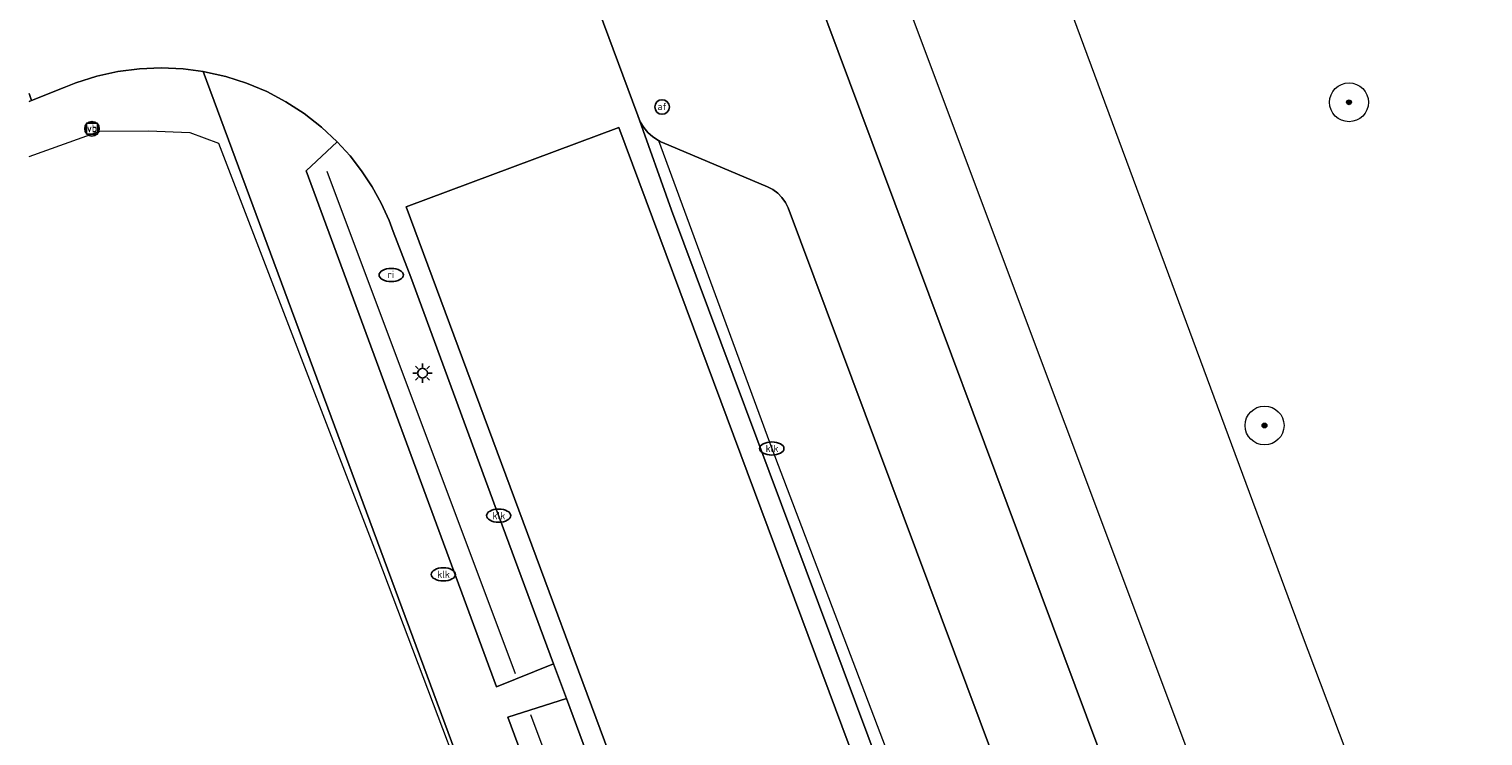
# Model space of a CAD drawing. Header units: metres. Extents: x 253395 to 254027, y 592765 to 593194.
# Tile 36 of 173: x 253395 to 253425, y 592952 to 592966. Entities that reach past the tile are written whole.
import ezdxf
from ezdxf.enums import TextEntityAlignment as Align
from ezdxf.lldxf.tags import DXFTag

# ---------------------------------------------------------------- set-up
doc = ezdxf.new("R2010")
doc.units = ezdxf.units.M
for name, color, linetype, lineweight in [('B-WE-GR-BOOM-S', 254, 'Continuous', 25), ('B-WE-GR-GROENVOORZIENING-GV', 254, 'Continuous', 18), ('B-WE-GR-HAAG-G', 254, 'GR-HAAG1-SO', 13), ('B-WE-IE-MEUBILAIR-S', 254, 'Continuous', 25), ('B-WE-KG-GRENS_PERCEEL-G', 254, 'KG-PERCEEL-SO', 18), ('B-WE-OG-TERREIN_BEGROEID-GV', 254, 'Continuous', 18), ('B-WE-OG-TERREIN_ERF-GV', 254, 'Continuous', 18), ('B-WE-RI-HWA_GOOT_MOLGOOT-G', 254, 'Continuous', 18), ('B-WE-VH-GESLOTENVERHARDING-GV', 254, 'Continuous', 18), ('B-WE-VH-OPENVERHARDING-GV', 254, 'Continuous', 18)]:
    doc.layers.add(name, color=color, linetype=linetype, lineweight=lineweight)
doc.styles.add('NLCS-ISO', font='txt')
doc.styles.get("Standard").update_dxf_attribs({"font": 'simplex.shx'})
doc.linetypes.add('GR-HAAG1-SO', pattern='A,6,[176,NLCS.SHX,S=0.125,R=0,X=0,Y=0],-2', length=8)
tags = doc.linetypes.add('KG-PERCEEL-SO', pattern='A,5.5,-2,["P",Standard,S=1.8,R=0,X=-0.5,Y=-0.9],-2,5.5,-2,[5,NLCS.SHX,S=0.75,R=0,X=0,Y=0],-2', length=19).pattern_tags.tags
tags[6] = DXFTag(74, 10)

# ---------------------------------------------------------------- blocks, each defined once
blk = doc.blocks.new('SIE-MEUBILAIR_BORD_VERKEER-SO')
blk.add_lwpolyline([(-0.5625, -0.5625), (0.5625, -0.5625), (0.5625, 0.5625), (-0.5625, 0.5625)], close=True)
at = {"style": 'NLCS-ISO'}
blk.add_text('vb', height=0.75, dxfattribs=at).set_placement((0, 0), align=Align.MIDDLE_CENTER)
blk = doc.blocks.new('SIE-MEUBILAIR_PAAL_AFSLUITPAAL-SO')
blk.add_circle((0, 0), 0.75)
at = {"style": 'NLCS-ISO'}
blk.add_text('af', height=0.75, dxfattribs=at).set_placement((0, 0.05), align=Align.MIDDLE_CENTER)
blk = doc.blocks.new('SIE-MEUBILAIR_PAAL_VERKEERSBORD-SO')
blk.add_circle((0, 0), 0.75)
at = {"style": 'NLCS-ISO'}
blk.add_text('vb', height=0.75, dxfattribs=at).set_placement((0, 0.07), align=Align.MIDDLE_CENTER)
blk = doc.blocks.new('SIE-MEUBILAIR_PAAL_LICHTMAST-SO')
for points in [[(-0.62, 0), (-1, 0)], [(-0.71, 0.71), (-0.44, 0.44)], [(0, 1), (0, 0.62)], [(0.44, 0.44), (0.71, 0.71)], [(1, 0), (0.62, 0)], [(-0.71, -0.71), (-0.44, -0.44)], [(0, -0.62), (0, -1)], [(0.44, -0.44), (0.71, -0.71)]]:
    blk.add_lwpolyline(points)
blk.add_circle((0, 0), 0.5)
blk = doc.blocks.new('SIE-MEUBILAIR_PUT_RIOOLPUT-SO')
blk.add_ellipse((0, 0), major_axis=(1.25, 0), ratio=0.54)
at = {"style": 'NLCS-ISO'}
blk.add_text('ri', height=0.75, dxfattribs=at).set_placement((-0.04, 0.07), align=Align.MIDDLE_CENTER)
blk = doc.blocks.new('SIE-MEUBILAIR_PUT_KOLK-SO')
blk.add_ellipse((0, 0), major_axis=(1.25, 0), ratio=0.54)
at = {"style": 'NLCS-ISO'}
blk.add_text('klk', height=0.75, dxfattribs=at).set_placement((0.03, 0), align=Align.MIDDLE_CENTER)
blk = doc.blocks.new('SGR-BOOM_GBKN-SO')
at = {"linetype": 'ByBlock', "lineweight": 18}
h = blk.add_hatch(color=0, dxfattribs=at)
h.dxf.hatch_style = 1
edge = h.paths.add_edge_path()
edge.add_arc((0, 0), 0.25, 0, 360)
at = {"color": 0, "linetype": 'ByBlock', "lineweight": 18}
for radius in [2, 0.25]:
    blk.add_circle((0, 0), radius, dxfattribs=at)
at = {"color": 0, "linetype": 'ByBlock', "lineweight": 18, "style": 'NLCS-ISO'}
blk.add_attdef('SOORT', (2.5, 0), '', height=1.5, dxfattribs=at)

msp = doc.modelspace()

# ---------------------------------------------------------------- linework, layer by layer
at = {"layer": 'B-WE-GR-GROENVOORZIENING-GV'}
for points in [[(253401.84, 592964.015), (253401.198, 592963.417), (253405.116, 592952.811), (253406.291, 592953.28), (253405.164, 592956.316), (253405.16, 592956.329), (253403.356, 592961.23), (253402.992, 592962.174), (253402.906, 592962.399), (253402.744, 592962.753), (253402.555, 592963.093), (253402.341, 592963.418), (253402.102, 592963.726)], [(253409.8, 592943.664), (253409.238, 592945.205), (253408.712, 592946.759), (253406.554, 592952.572), (253405.348, 592952.187), (253408.126, 592944.693), (253408.693, 592943.135), (253409.296, 592941.591), (253409.935, 592940.061), (253410.609, 592938.547), (253411.319, 592937.049), (253412.063, 592935.568), (253412.842, 592934.104), (253413.654, 592932.659), (253414.743, 592933.315), (253413.932, 592934.74), (253413.155, 592936.185), (253412.413, 592937.648), (253411.706, 592939.128), (253411.034, 592940.625), (253410.399, 592942.137)]]:
    msp.add_lwpolyline(points, close=True, dxfattribs=at)
at = {"layer": 'B-WE-GR-HAAG-G'}
for points in [[(253411.919, 592971.254), (253421.701, 592945.185), (253424.14, 592940.06), (253427.319, 592935.108), (253430.078, 592931.436)], [(253405.506, 592953.074), (253401.634, 592963.408)], [(253413.998, 592932.982), (253413.267, 592934.265), (253412.568, 592935.564), (253411.899, 592936.88), (253411.261, 592938.211), (253410.654, 592939.557), (253410.08, 592940.916), (253409.538, 592942.289), (253409.028, 592943.674), (253405.821, 592952.233)]]:
    msp.add_lwpolyline(points, dxfattribs=at)
at = {"layer": 'B-WE-KG-GRENS_PERCEEL-G'}
for points in [[(253395.499, 593024.597), (253401.672, 593007.915), (253414.809, 592972.45), (253421.69, 592953.872), (253427.898, 592937.443), (253429.376, 592934.09), (253431.082, 592930.846), (253433.705, 592926.628), (253435.842, 592923.984), (253438.851, 592921.311), (253443.129, 592918.257), (253447.086, 592935.218), (253447.573, 592937.306)], [(253395.499, 592963.716), (253396.955, 592964.233), (253397.955, 592964.246), (253398.805, 592964.207), (253399.397, 592963.988), (253402.672, 592955.466), (253408.424, 592940.278)]]:
    msp.add_lwpolyline(points, dxfattribs=at)
at = {"layer": 'B-WE-OG-TERREIN_BEGROEID-GV'}
msp.add_lwpolyline([(253410.537, 592970.196), (253418.866, 592947.891), (253419.4, 592946.476), (253419.966, 592945.073), (253420.566, 592943.684), (253421.199, 592942.31), (253421.864, 592940.951), (253422.56, 592939.608), (253423.289, 592938.282), (253424.048, 592936.973), (253424.839, 592935.683), (253425.659, 592934.413)], dxfattribs=at)
at = {"layer": 'B-WE-OG-TERREIN_ERF-GV'}
msp.add_lwpolyline([(253418.28, 592923.72), (253418, 592924.075), (253414.318, 592929.349), (253412.513, 592932.187), (253411.244, 592934.352), (253409.907, 592937.016), (253409.421, 592938.141), (253408.408, 592940.485), (253404.783, 592950.097), (253399.082, 592965.463), (253398.667, 592965.519), (253398.219, 592965.539), (253397.771, 592965.52), (253397.327, 592965.461), (253396.89, 592965.364), (253396.463, 592965.228), (253396.222, 592965.132), (253395.55, 592964.866), (253395.499, 592964.849)], dxfattribs=at)
at = {"layer": 'B-WE-RI-HWA_GOOT_MOLGOOT-G'}
msp.add_lwpolyline([(253408.448, 592964.043), (253410.78, 592957.71), (253415.042, 592946.514), (253415.562, 592945.111), (253416.114, 592943.72), (253416.699, 592942.343), (253417.316, 592940.981), (253417.965, 592939.632), (253418.644, 592938.3), (253419.355, 592936.984), (253420.097, 592935.684), (253420.869, 592934.403), (253421.67, 592933.14), (253422.501, 592931.895), (253423.361, 592930.671), (253424.942, 592928.539)], dxfattribs=at)
at = {"layer": 'B-WE-VH-GESLOTENVERHARDING-GV'}
msp.add_lwpolyline([(253414.316, 592946.382), (253407.635, 592964.312), (253403.259, 592962.678), (253409.655, 592945.462)], dxfattribs=at)
at = {"layer": 'B-WE-VH-OPENVERHARDING-GV'}
for points in [[(253402.877, 592978.389), (253408.024, 592964.555), (253408.075, 592964.429), (253408.145, 592964.312), (253408.232, 592964.207), (253408.334, 592964.117), (253408.448, 592964.043), (253408.464, 592964.034), (253408.48, 592964.026), (253408.496, 592964.018), (253408.512, 592964.011), (253408.529, 592964.003), (253410.692, 592963.094), (253410.802, 592963.037), (253410.901, 592962.962), (253410.988, 592962.873), (253411.059, 592962.772), (253411.114, 592962.66), (253416.907, 592947.183)], [(253428.997, 592923.179), (253428.044, 592924.245), (253427.119, 592925.337), (253426.224, 592926.453), (253425.359, 592927.593), (253425.154, 592927.865), (253425.067, 592927.98), (253423.897, 592929.522), (253423.528, 592930.015), (253422.617, 592931.276), (253421.737, 592932.56), (253420.888, 592933.865), (253420.072, 592935.19), (253419.289, 592936.535), (253418.539, 592937.899), (253417.823, 592939.281), (253417.141, 592940.68), (253416.494, 592942.095), (253415.881, 592943.526), (253415.304, 592944.972), (253414.763, 592946.431), (253408.719, 592962.608), (253408.024, 592964.555), (253402.877, 592978.389)], [(253435.044, 592922.984), (253434.058, 592923.907), (253433.099, 592924.857), (253432.167, 592925.834), (253431.262, 592926.836), (253430.386, 592927.863), (253429.538, 592928.915), (253428.298, 592930.721), (253427.39, 592931.931), (253426.51, 592933.161), (253425.659, 592934.413), (253424.839, 592935.683), (253424.048, 592936.973), (253423.289, 592938.282), (253422.56, 592939.608), (253421.864, 592940.951), (253421.199, 592942.31), (253420.566, 592943.684), (253419.966, 592945.073), (253419.4, 592946.476), (253418.866, 592947.891), (253410.537, 592970.196)], [(253395.499, 592965.008), (253395.55, 592964.866), (253396.222, 592965.132), (253396.463, 592965.228), (253396.89, 592965.364), (253397.327, 592965.461), (253397.771, 592965.52), (253398.219, 592965.539), (253398.667, 592965.519), (253399.082, 592965.463), (253399.111, 592965.459), (253399.548, 592965.361), (253399.975, 592965.224), (253400.388, 592965.05), (253400.784, 592964.84), (253401.16, 592964.597), (253401.513, 592964.321), (253401.84, 592964.015), (253402.102, 592963.726), (253402.341, 592963.418), (253402.555, 592963.093), (253402.744, 592962.753), (253402.906, 592962.399), (253402.992, 592962.174), (253403.356, 592961.23), (253405.16, 592956.329), (253405.164, 592956.316), (253406.291, 592953.28), (253406.554, 592952.572), (253408.712, 592946.759)], [(253408.126, 592944.693), (253405.348, 592952.187), (253406.554, 592952.572), (253406.291, 592953.28), (253405.116, 592952.811), (253401.198, 592963.417), (253401.84, 592964.015), (253401.513, 592964.321), (253401.16, 592964.597), (253400.784, 592964.84), (253400.388, 592965.05), (253399.975, 592965.224), (253399.548, 592965.361), (253399.111, 592965.459), (253399.082, 592965.463), (253404.783, 592950.097)], [(253395.499, 592964.849), (253395.55, 592964.866), (253395.499, 592965.008)], [(253409.655, 592945.462), (253403.259, 592962.678), (253407.635, 592964.312), (253414.316, 592946.382)], [(253416.907, 592947.183), (253411.114, 592962.66), (253411.059, 592962.772), (253410.988, 592962.873), (253410.901, 592962.962), (253410.802, 592963.037), (253410.692, 592963.094), (253408.529, 592964.003), (253408.512, 592964.011), (253408.496, 592964.018), (253408.48, 592964.026), (253408.464, 592964.034), (253408.448, 592964.043), (253408.334, 592964.117), (253408.232, 592964.207), (253408.145, 592964.312), (253408.075, 592964.429), (253408.024, 592964.555), (253408.719, 592962.608), (253414.763, 592946.431)]]:
    msp.add_lwpolyline(points, dxfattribs=at)

# ---------------------------------------------------------------- block references
at = {"layer": 'B-WE-GR-BOOM-S', "xscale": 0.2, "yscale": 0.2, "zscale": 0.2}
for p in [(253422.656, 592964.83), (253420.918, 592958.183)]:
    msp.add_blockref('SGR-BOOM_GBKN-SO', p, dxfattribs=at)
at = {"layer": 'B-WE-IE-MEUBILAIR-S', "xscale": 0.2, "yscale": 0.2, "zscale": 0.2}
for name, p in [('SIE-MEUBILAIR_PAAL_AFSLUITPAAL-SO', (253408.524, 592964.733)), ('SIE-MEUBILAIR_PAAL_VERKEERSBORD-SO', (253396.793, 592964.286)), ('SIE-MEUBILAIR_BORD_VERKEER-SO', (253396.793, 592964.286)), ('SIE-MEUBILAIR_BORD_VERKEER-SO', (253396.793, 592964.286)), ('SIE-MEUBILAIR_PUT_RIOOLPUT-SO', (253402.95, 592961.278)), ('SIE-MEUBILAIR_PAAL_LICHTMAST-SO', (253403.594, 592959.259)), ('SIE-MEUBILAIR_PUT_KOLK-SO', (253410.78, 592957.71)), ('SIE-MEUBILAIR_PUT_KOLK-SO', (253405.16, 592956.329)), ('SIE-MEUBILAIR_PUT_KOLK-SO', (253404.022, 592955.122))]:
    msp.add_blockref(name, p, dxfattribs=at)

doc.saveas('drawing.dxf')
